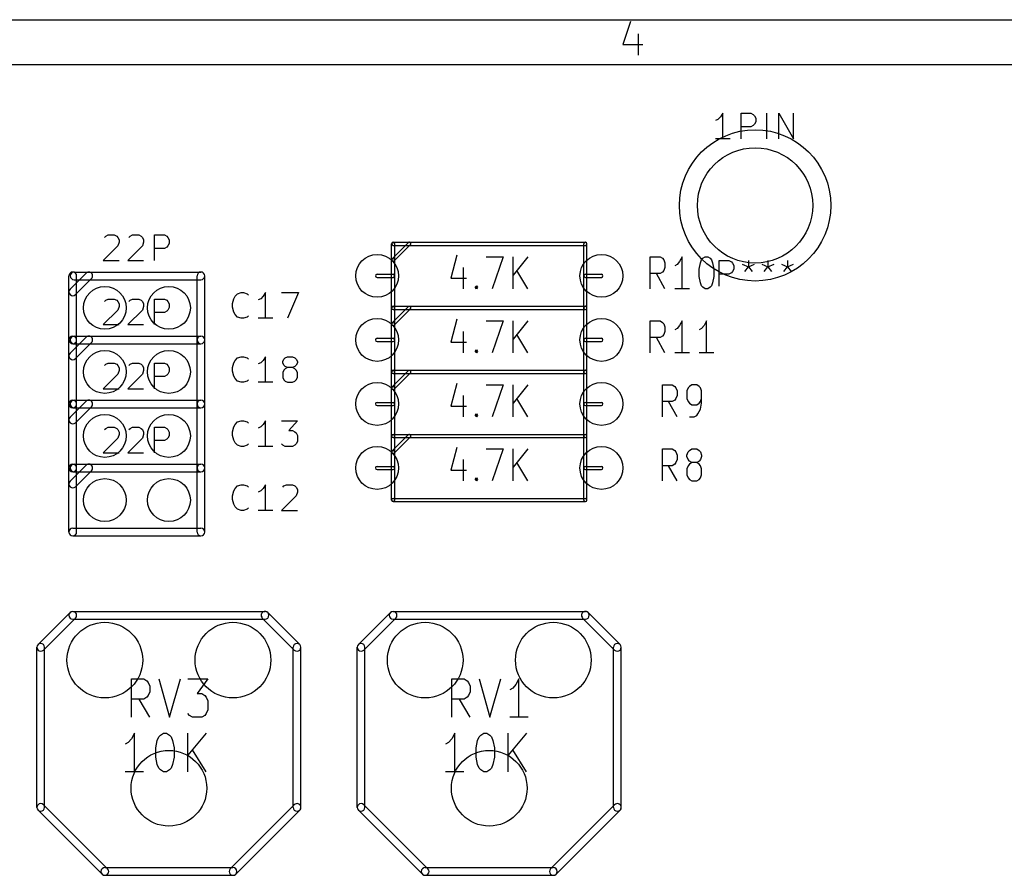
# Model space of a CAD drawing. Extents: x 10 to 287, y -200 to -10.
# Tile 18 of 19: x 180 to 219, y -44 to -10. Entities that reach past the tile are written whole.
import ezdxf

# ---------------------------------------------------------------- set-up
doc = ezdxf.new("R2010")
doc.units = 0
doc.header["$MEASUREMENT"] = 0
doc.layers.add('BLACK', color=250, linetype='CONTINUOUS')

msp = doc.modelspace()

# ---------------------------------------------------------------- linework, layer by layer
at = {"layer": 'BLACK'}
for p, q in [((10.16, -10.16), (286.842, -10.16)), ((203.724, -10.2326), (203.421, -11.1397)), ((204.026, -10.7164), (204.026, -11.563)), ((203.421, -11.1397), (204.208, -11.1397)), ((11.938, -11.938), (285.064, -11.938)), ((207.282, -14.0184), (207.185, -14.1151)), ((207.379, -13.8732), (207.282, -14.0184)), ((207.379, -14.8892), (207.379, -13.8732)), ((208.105, -14.8892), (208.105, -13.8732)), ((208.105, -13.8732), (208.492, -13.8732)), ((208.492, -13.8732), (208.588, -13.9216)), ((208.588, -13.9216), (208.637, -13.97)), ((208.637, -13.97), (208.685, -14.0668)), ((209.121, -14.8892), (209.121, -13.8732)), ((209.604, -14.8892), (209.604, -13.8732)), ((209.604, -13.8732), (210.185, -14.8892)), ((210.185, -14.8892), (210.185, -13.8732)), ((207.185, -14.1151), (207.089, -14.1635)), ((208.492, -14.4054), (208.105, -14.4054)), ((208.588, -14.357), (208.492, -14.4054)), ((208.637, -14.3087), (208.588, -14.357)), ((208.685, -14.2119), (208.637, -14.3087)), ((208.685, -14.0668), (208.685, -14.2119)), ((207.669, -14.8892), (207.089, -14.8892)), ((182.916, -18.7476), (183.013, -18.6992)), ((183.013, -18.6992), (183.255, -18.6992)), ((183.255, -18.6992), (183.352, -18.7476)), ((183.884, -18.7476), (183.981, -18.6992)), ((183.981, -18.6992), (184.223, -18.6992)), ((184.223, -18.6992), (184.319, -18.7476)), ((184.852, -19.7152), (184.852, -18.6992)), ((184.852, -18.6992), (185.239, -18.6992)), ((185.239, -18.6992), (185.335, -18.7476)), ((182.868, -18.796), (182.916, -18.7476)), ((183.352, -18.7476), (183.4, -18.796)), ((183.4, -18.796), (183.448, -18.8928)), ((183.448, -18.9895), (183.4, -19.1347)), ((183.448, -18.8928), (183.448, -18.9895)), ((183.836, -18.796), (183.884, -18.7476)), ((184.319, -18.7476), (184.368, -18.796)), ((184.368, -18.796), (184.416, -18.8928)), ((184.416, -18.9895), (184.368, -19.1347)), ((184.416, -18.8928), (184.416, -18.9895)), ((185.335, -18.7476), (185.384, -18.796)), ((185.384, -18.796), (185.432, -18.8928)), ((185.432, -19.0379), (185.384, -19.1347)), ((185.432, -18.8928), (185.432, -19.0379)), ((194.247, -19.685), (194.247, -19.05)), ((194.265, -19.6401), (194.9, -19.0051)), ((194.31, -18.9865), (201.93, -18.9865)), ((194.31, -19.1135), (201.93, -19.1135)), ((194.355, -19.7299), (194.99, -19.0949)), ((194.374, -19.685), (194.374, -19.05)), ((201.867, -21.59), (201.867, -19.05)), ((201.994, -21.59), (201.994, -19.05)), ((183.4, -19.1347), (182.82, -19.7152)), ((184.368, -19.1347), (183.787, -19.7152)), ((185.239, -19.2314), (184.852, -19.2314)), ((185.335, -19.183), (185.239, -19.2314)), ((185.384, -19.1347), (185.335, -19.183)), ((196.838, -19.5036), (196.596, -20.4107)), ((182.82, -19.7152), (183.448, -19.7152)), ((183.787, -19.7152), (184.416, -19.7152)), ((194.247, -21.59), (194.247, -19.685)), ((194.374, -21.59), (194.374, -19.685)), ((197.999, -19.564), (198.676, -19.564)), ((198.676, -19.564), (198.241, -20.834)), ((199.063, -20.834), (199.063, -19.564)), ((199.644, -19.564), (199.063, -20.2898)), ((204.506, -20.834), (204.506, -19.564)), ((204.506, -19.564), (204.893, -19.564)), ((204.893, -19.564), (204.99, -19.6245)), ((204.99, -19.6245), (205.038, -19.685)), ((205.038, -19.685), (205.087, -19.806)), ((205.087, -19.806), (205.087, -19.9874)), ((205.571, -19.8664), (205.474, -19.9269)), ((205.667, -19.7455), (205.571, -19.8664)), ((205.764, -19.564), (205.667, -19.7455)), ((205.764, -20.834), (205.764, -19.564)), ((206.442, -20.0479), (206.49, -19.806)), ((206.49, -19.806), (206.538, -19.685)), ((206.538, -19.685), (206.587, -19.6245)), ((206.587, -19.6245), (206.683, -19.564)), ((206.683, -19.564), (206.78, -19.564)), ((206.78, -19.564), (206.877, -19.6245)), ((206.877, -19.6245), (206.925, -19.685)), ((206.925, -19.685), (206.974, -19.806)), ((206.974, -19.806), (207.022, -20.0479)), ((207.234, -20.7312), (207.234, -19.7152)), ((207.234, -19.7152), (207.621, -19.7152)), ((207.621, -19.7152), (207.718, -19.7636)), ((207.718, -19.7636), (207.766, -19.812)), ((207.766, -19.812), (207.814, -19.9088)), ((208.153, -19.8604), (208.395, -19.9571)), ((208.395, -19.7152), (208.395, -19.9571)), ((208.395, -19.9571), (208.637, -19.8604)), ((208.927, -19.8604), (209.169, -19.9571)), ((209.169, -19.7152), (209.169, -19.9571)), ((209.169, -19.9571), (209.411, -19.8604)), ((209.701, -19.8604), (209.943, -19.9571)), ((209.943, -19.7152), (209.943, -19.9571)), ((209.943, -19.9571), (210.185, -19.8604)), ((181.502, -20.8472), (182.137, -20.2122)), ((181.661, -20.1676), (186.69, -20.1676)), ((193.675, -20.2565), (194.31, -20.2565)), ((197.08, -19.9874), (197.08, -20.834)), ((199.644, -20.834), (199.209, -20.1083)), ((201.93, -20.2565), (202.565, -20.2565)), ((204.893, -20.2293), (204.506, -20.2293)), ((205.087, -20.834), (204.748, -20.2293)), ((204.99, -20.1688), (204.893, -20.2293)), ((205.038, -20.1083), (204.99, -20.1688)), ((205.087, -19.9874), (205.038, -20.1083)), ((206.442, -20.3502), (206.442, -20.0479)), ((207.022, -20.0479), (207.022, -20.3502)), ((207.621, -20.2474), (207.234, -20.2474)), ((207.718, -20.199), (207.621, -20.2474)), ((207.766, -20.1507), (207.718, -20.199)), ((207.814, -20.0539), (207.766, -20.1507)), ((207.814, -19.9088), (207.814, -20.0539)), ((208.25, -20.1507), (208.395, -19.9571)), ((208.395, -19.9571), (208.54, -20.1507)), ((209.024, -20.1507), (209.169, -19.9571)), ((209.169, -19.9571), (209.314, -20.1507)), ((209.798, -20.1507), (209.943, -19.9571)), ((209.943, -19.9571), (210.088, -20.1507)), ((181.458, -22.86), (181.458, -20.32)), ((181.661, -20.4724), (186.69, -20.4724)), ((181.718, -21.0628), (182.353, -20.4278)), ((181.762, -22.86), (181.762, -20.32)), ((186.538, -22.86), (186.538, -20.32)), ((186.842, -22.86), (186.842, -20.32)), ((193.675, -20.3835), (194.31, -20.3835)), ((196.596, -20.4107), (197.225, -20.4107)), ((201.93, -20.3835), (202.565, -20.3835)), ((206.49, -20.5921), (206.442, -20.3502)), ((206.538, -20.7131), (206.49, -20.5921)), ((206.974, -20.5921), (206.925, -20.7131)), ((207.022, -20.3502), (206.974, -20.5921)), ((188.045, -21.1304), (188.141, -21.0336)), ((188.141, -21.0336), (188.287, -20.9852)), ((188.287, -20.9852), (188.383, -20.9852)), ((188.383, -20.9852), (188.528, -21.0336)), ((188.528, -21.0336), (188.577, -21.082)), ((189.254, -20.9852), (189.157, -21.1304)), ((189.254, -22.0012), (189.254, -20.9852)), ((189.883, -20.9852), (190.56, -20.9852)), ((190.56, -20.9852), (190.125, -22.0012)), ((197.564, -20.7736), (197.612, -20.7131)), ((197.612, -20.834), (197.564, -20.7736)), ((197.612, -20.7131), (197.66, -20.7736)), ((197.612, -20.7131), (197.612, -20.834)), ((197.66, -20.7736), (197.612, -20.834)), ((206.054, -20.834), (205.474, -20.834)), ((206.587, -20.7736), (206.538, -20.7131)), ((206.683, -20.834), (206.587, -20.7736)), ((206.78, -20.834), (206.683, -20.834)), ((206.877, -20.7736), (206.78, -20.834)), ((206.925, -20.7131), (206.877, -20.7736)), ((182.868, -21.336), (182.916, -21.2876)), ((182.916, -21.2876), (183.013, -21.2392)), ((183.013, -21.2392), (183.255, -21.2392)), ((183.255, -21.2392), (183.352, -21.2876)), ((183.352, -21.2876), (183.4, -21.336)), ((183.4, -21.336), (183.448, -21.4328)), ((183.448, -21.4328), (183.448, -21.5295)), ((183.836, -21.336), (183.884, -21.2876)), ((183.884, -21.2876), (183.981, -21.2392)), ((183.981, -21.2392), (184.223, -21.2392)), ((184.223, -21.2392), (184.319, -21.2876)), ((184.319, -21.2876), (184.368, -21.336)), ((184.368, -21.336), (184.416, -21.4328)), ((184.416, -21.4328), (184.416, -21.5295)), ((184.852, -22.2552), (184.852, -21.2392)), ((184.852, -21.2392), (185.239, -21.2392)), ((185.239, -21.2392), (185.335, -21.2876)), ((185.335, -21.2876), (185.384, -21.336)), ((185.384, -21.336), (185.432, -21.4328)), ((185.432, -21.4328), (185.432, -21.5779)), ((187.948, -21.4207), (187.996, -21.2271)), ((187.948, -21.5658), (187.948, -21.4207)), ((187.996, -21.2271), (188.045, -21.1304)), ((189.061, -21.2271), (188.964, -21.2755)), ((189.157, -21.1304), (189.061, -21.2271)), ((183.4, -21.6747), (182.82, -22.2552)), ((183.448, -21.5295), (183.4, -21.6747)), ((184.368, -21.6747), (183.787, -22.2552)), ((184.416, -21.5295), (184.368, -21.6747)), ((185.239, -21.7714), (184.852, -21.7714)), ((185.335, -21.723), (185.239, -21.7714)), ((185.384, -21.6747), (185.335, -21.723)), ((185.432, -21.5779), (185.384, -21.6747)), ((187.996, -21.7593), (187.948, -21.5658)), ((188.045, -21.8561), (187.996, -21.7593)), ((188.141, -21.9529), (188.045, -21.8561)), ((194.247, -22.225), (194.247, -21.59)), ((194.265, -22.1801), (194.9, -21.5451)), ((194.31, -21.5265), (201.93, -21.5265)), ((194.31, -21.5265), (201.93, -21.5265)), ((194.31, -21.6535), (201.93, -21.6535)), ((194.31, -21.6535), (201.93, -21.6535)), ((194.355, -22.2699), (194.99, -21.6349)), ((194.374, -22.225), (194.374, -21.59)), ((201.867, -24.13), (201.867, -21.59)), ((201.994, -24.13), (201.994, -21.59)), ((188.287, -22.0012), (188.141, -21.9529)), ((188.383, -22.0012), (188.287, -22.0012)), ((188.528, -21.9529), (188.383, -22.0012)), ((188.577, -21.9045), (188.528, -21.9529)), ((189.544, -22.0012), (188.964, -22.0012)), ((194.247, -24.13), (194.247, -22.225)), ((194.374, -24.13), (194.374, -22.225)), ((196.838, -22.0436), (196.596, -22.9507)), ((197.999, -22.104), (198.676, -22.104)), ((198.676, -22.104), (198.241, -23.374)), ((199.063, -23.374), (199.063, -22.104)), ((199.644, -22.104), (199.063, -22.8298)), ((204.506, -23.374), (204.506, -22.104)), ((204.506, -22.104), (204.893, -22.104)), ((204.893, -22.104), (204.99, -22.1645)), ((204.99, -22.1645), (205.038, -22.225)), ((205.038, -22.225), (205.087, -22.346)), ((205.764, -22.104), (205.667, -22.2855)), ((205.764, -23.374), (205.764, -22.104)), ((206.732, -22.104), (206.635, -22.2855)), ((206.732, -23.374), (206.732, -22.104)), ((182.82, -22.2552), (183.448, -22.2552)), ((183.787, -22.2552), (184.416, -22.2552)), ((197.08, -22.5274), (197.08, -23.374)), ((205.087, -22.5274), (205.038, -22.6483)), ((205.087, -22.346), (205.087, -22.5274)), ((205.571, -22.4064), (205.474, -22.4669)), ((205.667, -22.2855), (205.571, -22.4064)), ((206.538, -22.4064), (206.442, -22.4669)), ((206.635, -22.2855), (206.538, -22.4064)), ((181.458, -25.4), (181.458, -22.86)), ((181.502, -23.3872), (182.137, -22.7522)), ((181.61, -22.7076), (186.69, -22.7076)), ((181.61, -23.0124), (186.69, -23.0124)), ((181.661, -22.7076), (186.69, -22.7076)), ((181.661, -23.0124), (186.69, -23.0124)), ((181.718, -23.6028), (182.353, -22.9678)), ((181.762, -25.4), (181.762, -22.86)), ((186.538, -25.4), (186.538, -22.86)), ((186.842, -25.4), (186.842, -22.86)), ((193.675, -22.7965), (194.31, -22.7965)), ((193.675, -22.9235), (194.31, -22.9235)), ((196.596, -22.9507), (197.225, -22.9507)), ((199.644, -23.374), (199.209, -22.6483)), ((201.93, -22.7965), (202.565, -22.7965)), ((201.93, -22.9235), (202.565, -22.9235)), ((204.893, -22.7693), (204.506, -22.7693)), ((205.087, -23.374), (204.748, -22.7693)), ((204.99, -22.7088), (204.893, -22.7693)), ((205.038, -22.6483), (204.99, -22.7088)), ((197.564, -23.3136), (197.612, -23.2531)), ((197.612, -23.374), (197.564, -23.3136)), ((197.612, -23.2531), (197.66, -23.3136)), ((197.612, -23.2531), (197.612, -23.374)), ((197.66, -23.3136), (197.612, -23.374)), ((206.054, -23.374), (205.474, -23.374)), ((207.022, -23.374), (206.442, -23.374)), ((182.916, -23.8276), (183.013, -23.7792)), ((183.013, -23.7792), (183.255, -23.7792)), ((183.255, -23.7792), (183.352, -23.8276)), ((183.884, -23.8276), (183.981, -23.7792)), ((183.981, -23.7792), (184.223, -23.7792)), ((184.223, -23.7792), (184.319, -23.8276)), ((184.852, -24.7952), (184.852, -23.7792)), ((184.852, -23.7792), (185.239, -23.7792)), ((185.239, -23.7792), (185.335, -23.8276)), ((187.948, -23.9607), (187.996, -23.7671)), ((187.996, -23.7671), (188.045, -23.6704)), ((188.045, -23.6704), (188.141, -23.5736)), ((188.141, -23.5736), (188.287, -23.5252)), ((188.287, -23.5252), (188.383, -23.5252)), ((188.383, -23.5252), (188.528, -23.5736)), ((188.528, -23.5736), (188.577, -23.622)), ((189.061, -23.7671), (188.964, -23.8155)), ((189.157, -23.6704), (189.061, -23.7671)), ((189.254, -23.5252), (189.157, -23.6704)), ((189.254, -24.5412), (189.254, -23.5252)), ((189.932, -23.7188), (189.98, -23.622)), ((189.932, -23.7671), (189.932, -23.7188)), ((189.98, -23.8639), (189.932, -23.7671)), ((189.98, -23.622), (190.028, -23.5736)), ((190.028, -23.5736), (190.125, -23.5252)), ((190.125, -23.5252), (190.319, -23.5252)), ((190.319, -23.5252), (190.415, -23.5736)), ((190.415, -23.5736), (190.464, -23.622)), ((190.464, -23.622), (190.512, -23.7188)), ((190.512, -23.7671), (190.464, -23.8639)), ((190.512, -23.7188), (190.512, -23.7671)), ((182.868, -23.876), (182.916, -23.8276)), ((183.352, -23.8276), (183.4, -23.876)), ((183.4, -23.876), (183.448, -23.9728)), ((183.448, -24.0695), (183.4, -24.2147)), ((183.448, -23.9728), (183.448, -24.0695)), ((183.836, -23.876), (183.884, -23.8276)), ((184.319, -23.8276), (184.368, -23.876)), ((184.368, -23.876), (184.416, -23.9728)), ((184.416, -24.0695), (184.368, -24.2147)), ((184.416, -23.9728), (184.416, -24.0695)), ((185.335, -23.8276), (185.384, -23.876)), ((185.384, -23.876), (185.432, -23.9728)), ((185.432, -24.1179), (185.384, -24.2147)), ((185.432, -23.9728), (185.432, -24.1179)), ((187.948, -24.1058), (187.948, -23.9607)), ((187.996, -24.2993), (187.948, -24.1058)), ((189.98, -24.0574), (189.932, -24.1542)), ((189.932, -24.1542), (189.932, -24.3477)), ((190.028, -23.9123), (189.98, -23.8639)), ((190.028, -24.009), (189.98, -24.0574)), ((190.125, -23.9607), (190.028, -23.9123)), ((190.125, -23.9607), (190.028, -24.009)), ((190.319, -23.9607), (190.125, -23.9607)), ((190.415, -23.9123), (190.319, -23.9607)), ((190.415, -24.009), (190.319, -23.9607)), ((190.464, -23.8639), (190.415, -23.9123)), ((190.464, -24.0574), (190.415, -24.009)), ((190.512, -24.1542), (190.464, -24.0574)), ((190.512, -24.3477), (190.512, -24.1542)), ((194.247, -24.765), (194.247, -24.13)), ((194.265, -24.7201), (194.9, -24.0851)), ((194.31, -24.0665), (201.93, -24.0665)), ((194.31, -24.0665), (201.93, -24.0665)), ((194.31, -24.1935), (201.93, -24.1935)), ((194.31, -24.1935), (201.93, -24.1935)), ((194.355, -24.8099), (194.99, -24.1749)), ((194.374, -24.765), (194.374, -24.13)), ((201.867, -26.67), (201.867, -24.13)), ((201.994, -26.67), (201.994, -24.13)), ((183.4, -24.2147), (182.82, -24.7952)), ((184.368, -24.2147), (183.787, -24.7952)), ((185.239, -24.3114), (184.852, -24.3114)), ((185.335, -24.263), (185.239, -24.3114)), ((185.384, -24.2147), (185.335, -24.263)), ((188.045, -24.3961), (187.996, -24.2993)), ((188.141, -24.4929), (188.045, -24.3961)), ((188.287, -24.5412), (188.141, -24.4929)), ((188.383, -24.5412), (188.287, -24.5412)), ((188.528, -24.4929), (188.383, -24.5412)), ((188.577, -24.4445), (188.528, -24.4929)), ((189.544, -24.5412), (188.964, -24.5412)), ((189.932, -24.3477), (189.98, -24.4445)), ((189.98, -24.4445), (190.028, -24.4929)), ((190.028, -24.4929), (190.125, -24.5412)), ((190.125, -24.5412), (190.319, -24.5412)), ((190.319, -24.5412), (190.415, -24.4929)), ((190.415, -24.4929), (190.464, -24.4445)), ((190.464, -24.4445), (190.512, -24.3477)), ((196.838, -24.5836), (196.596, -25.4907)), ((182.82, -24.7952), (183.448, -24.7952)), ((183.787, -24.7952), (184.416, -24.7952)), ((194.247, -26.67), (194.247, -24.765)), ((194.374, -26.67), (194.374, -24.765)), ((197.999, -24.644), (198.676, -24.644)), ((198.676, -24.644), (198.241, -25.914)), ((199.063, -25.914), (199.063, -24.644)), ((199.644, -24.644), (199.063, -25.3698)), ((204.99, -25.914), (204.99, -24.644)), ((204.99, -24.644), (205.377, -24.644)), ((205.377, -24.644), (205.474, -24.7045)), ((205.474, -24.7045), (205.522, -24.765)), ((205.522, -24.765), (205.571, -24.886)), ((205.571, -24.886), (205.571, -25.0674)), ((206.006, -24.765), (205.958, -24.886)), ((205.958, -24.886), (205.958, -25.1883)), ((206.054, -24.7045), (206.006, -24.765)), ((206.151, -24.644), (206.054, -24.7045)), ((206.345, -24.644), (206.151, -24.644)), ((206.442, -24.7045), (206.345, -24.644)), ((206.49, -24.765), (206.442, -24.7045)), ((206.538, -24.886), (206.49, -24.765)), ((206.538, -25.3698), (206.538, -24.886)), ((181.502, -25.9272), (182.137, -25.2922)), ((181.61, -25.2476), (186.69, -25.2476)), ((181.661, -25.2476), (186.69, -25.2476)), ((193.675, -25.3365), (194.31, -25.3365)), ((197.08, -25.0674), (197.08, -25.914)), ((199.644, -25.914), (199.209, -25.1883)), ((201.93, -25.3365), (202.565, -25.3365)), ((205.377, -25.3093), (204.99, -25.3093)), ((205.571, -25.914), (205.232, -25.3093)), ((205.474, -25.2488), (205.377, -25.3093)), ((205.522, -25.1883), (205.474, -25.2488)), ((205.571, -25.0674), (205.522, -25.1883)), ((205.958, -25.1883), (206.006, -25.3093)), ((206.006, -25.3093), (206.054, -25.3698)), ((206.054, -25.3698), (206.151, -25.4302)), ((206.345, -25.4302), (206.442, -25.3698)), ((206.442, -25.3698), (206.49, -25.3093)), ((206.49, -25.3093), (206.538, -25.1883)), ((206.49, -25.6117), (206.538, -25.3698)), ((181.458, -27.94), (181.458, -25.4)), ((181.61, -25.5524), (186.69, -25.5524)), ((181.661, -25.5524), (186.69, -25.5524)), ((181.718, -26.1428), (182.353, -25.5078)), ((181.762, -27.94), (181.762, -25.4)), ((186.538, -27.94), (186.538, -25.4)), ((186.842, -27.94), (186.842, -25.4)), ((193.675, -25.4635), (194.31, -25.4635)), ((196.596, -25.4907), (197.225, -25.4907)), ((201.93, -25.4635), (202.565, -25.4635)), ((206.151, -25.4302), (206.345, -25.4302)), ((206.393, -25.7931), (206.49, -25.6117)), ((188.045, -26.2104), (188.141, -26.1136)), ((188.141, -26.1136), (188.287, -26.0652)), ((188.287, -26.0652), (188.383, -26.0652)), ((188.383, -26.0652), (188.528, -26.1136)), ((188.528, -26.1136), (188.577, -26.162)), ((189.254, -26.0652), (189.157, -26.2104)), ((189.254, -27.0812), (189.254, -26.0652)), ((189.883, -26.0652), (190.512, -26.0652)), ((190.512, -26.0652), (190.173, -26.4523)), ((197.564, -25.8536), (197.612, -25.7931)), ((197.612, -25.914), (197.564, -25.8536)), ((197.612, -25.7931), (197.66, -25.8536)), ((197.612, -25.7931), (197.612, -25.914)), ((197.66, -25.8536), (197.612, -25.914)), ((206.054, -25.914), (206.248, -25.914)), ((206.248, -25.914), (206.345, -25.8536)), ((206.345, -25.8536), (206.393, -25.7931)), ((182.868, -26.416), (182.916, -26.3676)), ((182.916, -26.3676), (183.013, -26.3192)), ((183.013, -26.3192), (183.255, -26.3192)), ((183.255, -26.3192), (183.352, -26.3676)), ((183.352, -26.3676), (183.4, -26.416)), ((183.4, -26.416), (183.448, -26.5128)), ((183.448, -26.5128), (183.448, -26.6095)), ((183.836, -26.416), (183.884, -26.3676)), ((183.884, -26.3676), (183.981, -26.3192)), ((183.981, -26.3192), (184.223, -26.3192)), ((184.223, -26.3192), (184.319, -26.3676)), ((184.319, -26.3676), (184.368, -26.416)), ((184.368, -26.416), (184.416, -26.5128)), ((184.416, -26.5128), (184.416, -26.6095)), ((184.852, -27.3352), (184.852, -26.3192)), ((184.852, -26.3192), (185.239, -26.3192)), ((185.239, -26.3192), (185.335, -26.3676)), ((185.335, -26.3676), (185.384, -26.416)), ((185.384, -26.416), (185.432, -26.5128)), ((185.432, -26.5128), (185.432, -26.6579)), ((187.948, -26.5007), (187.996, -26.3071)), ((187.948, -26.6458), (187.948, -26.5007)), ((187.996, -26.3071), (188.045, -26.2104)), ((189.061, -26.3071), (188.964, -26.3555)), ((189.157, -26.2104), (189.061, -26.3071)), ((190.173, -26.4523), (190.319, -26.4523)), ((190.319, -26.4523), (190.415, -26.5007)), ((190.415, -26.5007), (190.464, -26.549)), ((183.4, -26.7547), (182.82, -27.3352)), ((183.448, -26.6095), (183.4, -26.7547)), ((184.368, -26.7547), (183.787, -27.3352)), ((184.416, -26.6095), (184.368, -26.7547)), ((185.239, -26.8514), (184.852, -26.8514)), ((185.335, -26.803), (185.239, -26.8514)), ((185.384, -26.7547), (185.335, -26.803)), ((185.432, -26.6579), (185.384, -26.7547)), ((187.996, -26.8393), (187.948, -26.6458)), ((188.045, -26.9361), (187.996, -26.8393)), ((190.464, -26.549), (190.512, -26.6458)), ((190.512, -26.8877), (190.464, -26.9845)), ((190.512, -26.6458), (190.512, -26.8877)), ((194.247, -27.305), (194.247, -26.67)), ((194.265, -27.2601), (194.9, -26.6251)), ((194.31, -26.6065), (201.93, -26.6065)), ((194.31, -26.6065), (201.93, -26.6065)), ((194.31, -26.7335), (201.93, -26.7335)), ((194.31, -26.7335), (201.93, -26.7335)), ((194.355, -27.3499), (194.99, -26.7149)), ((194.374, -27.305), (194.374, -26.67)), ((201.867, -29.21), (201.867, -26.67)), ((201.994, -29.21), (201.994, -26.67)), ((188.141, -27.0329), (188.045, -26.9361)), ((188.287, -27.0812), (188.141, -27.0329)), ((188.383, -27.0812), (188.287, -27.0812)), ((188.528, -27.0329), (188.383, -27.0812)), ((188.577, -26.9845), (188.528, -27.0329)), ((189.544, -27.0812), (188.964, -27.0812)), ((189.932, -27.0329), (189.883, -26.9845)), ((190.028, -27.0812), (189.932, -27.0329)), ((190.319, -27.0812), (190.028, -27.0812)), ((190.415, -27.0329), (190.319, -27.0812)), ((190.464, -26.9845), (190.415, -27.0329)), ((194.247, -29.21), (194.247, -27.305)), ((194.374, -29.21), (194.374, -27.305)), ((196.838, -27.1236), (196.596, -28.0307)), ((197.999, -27.184), (198.676, -27.184)), ((198.676, -27.184), (198.241, -28.454)), ((199.063, -28.454), (199.063, -27.184)), ((199.644, -27.184), (199.063, -27.9098)), ((204.99, -28.454), (204.99, -27.184)), ((204.99, -27.184), (205.377, -27.184)), ((205.377, -27.184), (205.474, -27.2445)), ((205.474, -27.2445), (205.522, -27.305)), ((205.522, -27.305), (205.571, -27.426)), ((205.958, -27.426), (206.006, -27.305)), ((206.006, -27.305), (206.054, -27.2445)), ((206.054, -27.2445), (206.151, -27.184)), ((206.151, -27.184), (206.345, -27.184)), ((206.345, -27.184), (206.442, -27.2445)), ((206.442, -27.2445), (206.49, -27.305)), ((206.49, -27.305), (206.538, -27.426)), ((182.82, -27.3352), (183.448, -27.3352)), ((183.787, -27.3352), (184.416, -27.3352)), ((197.08, -27.6074), (197.08, -28.454)), ((205.571, -27.6074), (205.522, -27.7283)), ((205.571, -27.426), (205.571, -27.6074)), ((205.958, -27.4864), (205.958, -27.426)), ((206.006, -27.6074), (205.958, -27.4864)), ((206.054, -27.6679), (206.006, -27.6074)), ((206.151, -27.7283), (206.054, -27.6679)), ((206.442, -27.6679), (206.345, -27.7283)), ((206.49, -27.6074), (206.442, -27.6679)), ((206.538, -27.4864), (206.49, -27.6074)), ((206.538, -27.426), (206.538, -27.4864)), ((181.458, -30.48), (181.458, -27.94)), ((181.502, -28.4672), (182.137, -27.8322)), ((181.61, -27.7876), (186.69, -27.7876)), ((181.61, -28.0924), (186.69, -28.0924)), ((181.661, -27.7876), (186.69, -27.7876)), ((181.661, -28.0924), (186.69, -28.0924)), ((181.718, -28.6828), (182.353, -28.0478)), ((181.762, -30.48), (181.762, -27.94)), ((186.538, -30.48), (186.538, -27.94)), ((186.842, -30.48), (186.842, -27.94)), ((193.675, -27.8765), (194.31, -27.8765)), ((193.675, -28.0035), (194.31, -28.0035)), ((196.596, -28.0307), (197.225, -28.0307)), ((199.644, -28.454), (199.209, -27.7283)), ((201.93, -27.8765), (202.565, -27.8765)), ((201.93, -28.0035), (202.565, -28.0035)), ((205.377, -27.8493), (204.99, -27.8493)), ((205.571, -28.454), (205.232, -27.8493)), ((205.474, -27.7888), (205.377, -27.8493)), ((205.522, -27.7283), (205.474, -27.7888)), ((206.006, -27.8493), (205.958, -27.9702)), ((205.958, -27.9702), (205.958, -28.2121)), ((206.054, -27.7888), (206.006, -27.8493)), ((206.151, -27.7283), (206.054, -27.7888)), ((206.345, -27.7283), (206.151, -27.7283)), ((206.442, -27.7888), (206.345, -27.7283)), ((206.49, -27.8493), (206.442, -27.7888)), ((206.538, -27.9702), (206.49, -27.8493)), ((206.538, -28.2121), (206.538, -27.9702)), ((197.564, -28.3936), (197.612, -28.3331)), ((197.612, -28.454), (197.564, -28.3936)), ((197.612, -28.3331), (197.66, -28.3936)), ((197.612, -28.3331), (197.612, -28.454)), ((197.66, -28.3936), (197.612, -28.454)), ((205.958, -28.2121), (206.006, -28.3331)), ((206.006, -28.3331), (206.054, -28.3936)), ((206.054, -28.3936), (206.151, -28.454)), ((206.151, -28.454), (206.345, -28.454)), ((206.345, -28.454), (206.442, -28.3936)), ((206.442, -28.3936), (206.49, -28.3331)), ((206.49, -28.3331), (206.538, -28.2121)), ((187.948, -29.0407), (187.996, -28.8471)), ((187.996, -28.8471), (188.045, -28.7504)), ((188.045, -28.7504), (188.141, -28.6536)), ((188.141, -28.6536), (188.287, -28.6052)), ((188.287, -28.6052), (188.383, -28.6052)), ((188.383, -28.6052), (188.528, -28.6536)), ((188.528, -28.6536), (188.577, -28.702)), ((189.061, -28.8471), (188.964, -28.8955)), ((189.157, -28.7504), (189.061, -28.8471)), ((189.254, -28.6052), (189.157, -28.7504)), ((189.254, -29.6212), (189.254, -28.6052)), ((189.932, -28.702), (189.98, -28.6536)), ((189.98, -28.6536), (190.077, -28.6052)), ((190.077, -28.6052), (190.319, -28.6052)), ((190.319, -28.6052), (190.415, -28.6536)), ((190.415, -28.6536), (190.464, -28.702)), ((190.464, -28.702), (190.512, -28.7988)), ((190.512, -28.7988), (190.512, -28.8955)), ((187.948, -29.1858), (187.948, -29.0407)), ((187.996, -29.3793), (187.948, -29.1858)), ((190.464, -29.0407), (189.883, -29.6212)), ((190.512, -28.8955), (190.464, -29.0407)), ((194.31, -29.1465), (201.93, -29.1465)), ((194.31, -29.2735), (201.93, -29.2735)), ((188.045, -29.4761), (187.996, -29.3793)), ((188.141, -29.5729), (188.045, -29.4761)), ((188.287, -29.6212), (188.141, -29.5729)), ((188.383, -29.6212), (188.287, -29.6212)), ((188.528, -29.5729), (188.383, -29.6212)), ((188.577, -29.5245), (188.528, -29.5729)), ((189.544, -29.6212), (188.964, -29.6212)), ((189.883, -29.6212), (190.512, -29.6212)), ((181.61, -30.3276), (186.69, -30.3276)), ((181.61, -30.6324), (186.69, -30.6324)), ((181.502, -33.6742), (180.232, -34.9442)), ((181.718, -33.8898), (180.448, -35.1598)), ((181.61, -33.6296), (189.23, -33.6296)), ((181.61, -33.9344), (189.23, -33.9344)), ((190.392, -35.1598), (189.122, -33.8898)), ((190.608, -34.9442), (189.338, -33.6742)), ((194.202, -33.6742), (192.932, -34.9442)), ((194.418, -33.8898), (193.148, -35.1598)), ((194.31, -33.6296), (201.93, -33.6296)), ((194.31, -33.9344), (201.93, -33.9344)), ((203.092, -35.1598), (201.822, -33.8898)), ((203.308, -34.9442), (202.038, -33.6742)), ((180.188, -41.402), (180.188, -35.052)), ((180.492, -41.402), (180.492, -35.052)), ((190.348, -41.402), (190.348, -35.052)), ((190.652, -41.402), (190.652, -35.052)), ((192.888, -41.402), (192.888, -35.052)), ((193.192, -41.402), (193.192, -35.052)), ((203.048, -41.402), (203.048, -35.052)), ((203.352, -41.402), (203.352, -35.052)), ((183.938, -37.8279), (183.938, -36.3039)), ((183.938, -36.3039), (184.422, -36.3039)), ((184.422, -36.3039), (184.543, -36.3764)), ((184.543, -36.3764), (184.604, -36.449)), ((184.604, -36.449), (184.664, -36.5941)), ((184.664, -36.5941), (184.664, -36.8119)), ((185.027, -36.3039), (185.45, -37.8279)), ((185.45, -37.8279), (185.874, -36.3039)), ((186.176, -36.3039), (186.962, -36.3039)), ((186.962, -36.3039), (186.539, -36.8844)), ((196.638, -37.8279), (196.638, -36.3039)), ((196.638, -36.3039), (197.122, -36.3039)), ((197.122, -36.3039), (197.243, -36.3764)), ((197.243, -36.3764), (197.304, -36.449)), ((197.304, -36.449), (197.364, -36.5941)), ((197.364, -36.5941), (197.364, -36.8119)), ((197.727, -36.3039), (198.15, -37.8279)), ((198.15, -37.8279), (198.574, -36.3039)), ((199.057, -36.6667), (198.936, -36.7393)), ((199.178, -36.5216), (199.057, -36.6667)), ((199.299, -36.3039), (199.178, -36.5216)), ((199.299, -37.8279), (199.299, -36.3039)), ((184.543, -37.0296), (184.422, -37.1021)), ((184.604, -36.957), (184.543, -37.0296)), ((184.664, -36.8119), (184.604, -36.957)), ((186.539, -36.8844), (186.72, -36.8844)), ((186.72, -36.8844), (186.841, -36.957)), ((186.841, -36.957), (186.902, -37.0296)), ((186.902, -37.0296), (186.962, -37.1747)), ((197.243, -37.0296), (197.122, -37.1021)), ((197.304, -36.957), (197.243, -37.0296)), ((197.364, -36.8119), (197.304, -36.957)), ((184.422, -37.1021), (183.938, -37.1021)), ((184.664, -37.8279), (184.241, -37.1021)), ((186.962, -37.1747), (186.962, -37.5376)), ((197.122, -37.1021), (196.638, -37.1021)), ((197.364, -37.8279), (196.941, -37.1021)), ((186.236, -37.7553), (186.176, -37.6827)), ((186.357, -37.8279), (186.236, -37.7553)), ((186.72, -37.8279), (186.357, -37.8279)), ((186.841, -37.7553), (186.72, -37.8279)), ((186.902, -37.6827), (186.841, -37.7553)), ((186.962, -37.5376), (186.902, -37.6827)), ((199.662, -37.8279), (198.936, -37.8279)), ((184.053, -38.4629), (183.932, -38.6806)), ((184.053, -39.9869), (184.053, -38.4629)), ((184.96, -38.7531), (185.021, -38.608)), ((185.021, -38.608), (185.081, -38.5354)), ((185.081, -38.5354), (185.202, -38.4629)), ((185.202, -38.4629), (185.323, -38.4629)), ((185.323, -38.4629), (185.444, -38.5354)), ((185.444, -38.5354), (185.505, -38.608)), ((185.505, -38.608), (185.565, -38.7531)), ((186.17, -39.9869), (186.17, -38.4629)), ((186.896, -38.4629), (186.17, -39.3337)), ((196.753, -38.4629), (196.632, -38.6806)), ((196.753, -39.9869), (196.753, -38.4629)), ((197.66, -38.7531), (197.721, -38.608)), ((197.721, -38.608), (197.781, -38.5354)), ((197.781, -38.5354), (197.902, -38.4629)), ((197.902, -38.4629), (198.023, -38.4629)), ((198.023, -38.4629), (198.144, -38.5354)), ((198.144, -38.5354), (198.205, -38.608)), ((198.205, -38.608), (198.265, -38.7531)), ((198.87, -39.9869), (198.87, -38.4629)), ((199.596, -38.4629), (198.87, -39.3337)), ((183.811, -38.8257), (183.69, -38.8983)), ((183.932, -38.6806), (183.811, -38.8257)), ((184.9, -39.0434), (184.96, -38.7531)), ((185.565, -38.7531), (185.626, -39.0434)), ((196.511, -38.8257), (196.39, -38.8983)), ((196.632, -38.6806), (196.511, -38.8257)), ((197.6, -39.0434), (197.66, -38.7531)), ((198.265, -38.7531), (198.326, -39.0434)), ((184.9, -39.4063), (184.9, -39.0434)), ((184.96, -39.6966), (184.9, -39.4063)), ((185.626, -39.4063), (185.565, -39.6966)), ((185.626, -39.0434), (185.626, -39.4063)), ((186.896, -39.9869), (186.351, -39.116)), ((197.6, -39.4063), (197.6, -39.0434)), ((197.66, -39.6966), (197.6, -39.4063)), ((198.326, -39.4063), (198.265, -39.6966)), ((198.326, -39.0434), (198.326, -39.4063)), ((199.596, -39.9869), (199.051, -39.116)), ((185.021, -39.8417), (184.96, -39.6966)), ((185.565, -39.6966), (185.505, -39.8417)), ((197.721, -39.8417), (197.66, -39.6966)), ((198.265, -39.6966), (198.205, -39.8417)), ((184.416, -39.9869), (183.69, -39.9869)), ((185.081, -39.9143), (185.021, -39.8417)), ((185.202, -39.9869), (185.081, -39.9143)), ((185.323, -39.9869), (185.202, -39.9869)), ((185.444, -39.9143), (185.323, -39.9869)), ((185.505, -39.8417), (185.444, -39.9143)), ((197.116, -39.9869), (196.39, -39.9869)), ((197.781, -39.9143), (197.721, -39.8417)), ((197.902, -39.9869), (197.781, -39.9143)), ((198.023, -39.9869), (197.902, -39.9869)), ((198.144, -39.9143), (198.023, -39.9869)), ((198.205, -39.8417), (198.144, -39.9143)), ((180.448, -41.2942), (182.988, -43.8342)), ((187.852, -43.8342), (190.392, -41.2942)), ((193.148, -41.2942), (195.688, -43.8342)), ((200.552, -43.8342), (203.092, -41.2942)), ((180.232, -41.5098), (182.772, -44.0498)), ((188.068, -44.0498), (190.608, -41.5098)), ((192.932, -41.5098), (195.472, -44.0498)), ((200.768, -44.0498), (203.308, -41.5098)), ((182.88, -43.7896), (187.96, -43.7896)), ((182.88, -44.0944), (187.96, -44.0944)), ((195.58, -43.7896), (200.66, -43.7896)), ((195.58, -44.0944), (200.66, -44.0944))]:
    msp.add_line(p, q, dxfattribs=at)
for centre, radius in [((208.661, -17.526), 3), ((208.661, -17.526), 2.286), ((193.675, -20.32), 0.85), ((202.565, -20.32), 0.85), ((182.88, -21.59), 0.85), ((185.42, -21.59), 0.85), ((193.675, -22.86), 0.85), ((202.565, -22.86), 0.85), ((182.88, -24.13), 0.85), ((185.42, -24.13), 0.85), ((193.675, -25.4), 0.85), ((202.565, -25.4), 0.85), ((182.88, -26.67), 0.85), ((185.42, -26.67), 0.85), ((193.675, -27.94), 0.85), ((202.565, -27.94), 0.85), ((182.88, -29.21), 0.85), ((185.42, -29.21), 0.85), ((182.88, -35.56), 1.5), ((187.96, -35.56), 1.5), ((195.58, -35.56), 1.5), ((200.66, -35.56), 1.5), ((185.42, -40.64), 1.5), ((198.12, -40.64), 1.5)]:
    msp.add_circle(centre, radius, dxfattribs=at)
for centre, radius, start, end in [((194.31, -19.05), 0.0635, 90, 270), ((194.31, -19.05), 0.0635, 360, 540), ((194.945, -19.05), 0.0635, 315, 495), ((201.93, -19.05), 0.0635, 360, 540), ((201.93, -19.05), 0.0635, 270, 450), ((194.31, -19.685), 0.0635, 360, 540), ((194.31, -19.685), 0.0635, 135, 315), ((194.31, -19.685), 0.0635, 180, 360), ((181.61, -20.32), 0.1524, 360, 540), ((181.661, -20.32), 0.1524, 90, 270), ((182.245, -20.32), 0.1524, 315, 495), ((186.69, -20.32), 0.1524, 360, 540), ((186.69, -20.32), 0.1524, 270, 450), ((193.675, -20.32), 0.0635, 90, 270), ((194.31, -20.32), 0.0635, 270, 450), ((201.93, -20.32), 0.0635, 90, 270), ((202.565, -20.32), 0.0635, 270, 450), ((181.61, -20.955), 0.1524, 135, 315), ((194.31, -21.59), 0.0635, 90, 270), ((194.31, -21.59), 0.0635, 360, 540), ((194.31, -21.59), 0.0635, 90, 270), ((194.31, -21.59), 0.0635, 180, 360), ((194.945, -21.59), 0.0635, 315, 495), ((201.93, -21.59), 0.0635, 360, 540), ((201.93, -21.59), 0.0635, 180, 360), ((201.93, -21.59), 0.0635, 270, 450), ((201.93, -21.59), 0.0635, 270, 450), ((194.31, -22.225), 0.0635, 360, 540), ((194.31, -22.225), 0.0635, 135, 315), ((194.31, -22.225), 0.0635, 180, 360), ((181.61, -22.86), 0.1524, 90, 270), ((181.61, -22.86), 0.1524, 360, 540), ((181.61, -22.86), 0.1524, 180, 360), ((181.661, -22.86), 0.1524, 90, 270), ((182.245, -22.86), 0.1524, 315, 495), ((186.69, -22.86), 0.1524, 360, 540), ((186.69, -22.86), 0.1524, 180, 360), ((186.69, -22.86), 0.1524, 270, 450), ((186.69, -22.86), 0.1524, 270, 450), ((193.675, -22.86), 0.0635, 90, 270), ((194.31, -22.86), 0.0635, 270, 450), ((201.93, -22.86), 0.0635, 90, 270), ((202.565, -22.86), 0.0635, 270, 450), ((181.61, -23.495), 0.1524, 135, 315), ((194.31, -24.13), 0.0635, 90, 270), ((194.31, -24.13), 0.0635, 90, 270), ((194.31, -24.13), 0.0635, 360, 540), ((194.31, -24.13), 0.0635, 180, 360), ((194.945, -24.13), 0.0635, 315, 495), ((201.93, -24.13), 0.0635, 360, 540), ((201.93, -24.13), 0.0635, 180, 360), ((201.93, -24.13), 0.0635, 270, 450), ((201.93, -24.13), 0.0635, 270, 450), ((194.31, -24.765), 0.0635, 360, 540), ((194.31, -24.765), 0.0635, 135, 315), ((194.31, -24.765), 0.0635, 180, 360), ((181.61, -25.4), 0.1524, 90, 270), ((181.61, -25.4), 0.1524, 360, 540), ((181.661, -25.4), 0.1524, 90, 270), ((182.245, -25.4), 0.1524, 315, 495), ((186.69, -25.4), 0.1524, 360, 540), ((186.69, -25.4), 0.1524, 270, 450), ((186.69, -25.4), 0.1524, 270, 450), ((193.675, -25.4), 0.0635, 90, 270), ((194.31, -25.4), 0.0635, 270, 450), ((201.93, -25.4), 0.0635, 90, 270), ((202.565, -25.4), 0.0635, 270, 450), ((181.61, -25.4), 0.1524, 180, 360), ((186.69, -25.4), 0.1524, 180, 360), ((181.61, -26.035), 0.1524, 135, 315), ((194.31, -26.67), 0.0635, 90, 270), ((194.31, -26.67), 0.0635, 90, 270), ((194.31, -26.67), 0.0635, 360, 540), ((194.31, -26.67), 0.0635, 180, 360), ((194.945, -26.67), 0.0635, 315, 495), ((201.93, -26.67), 0.0635, 360, 540), ((201.93, -26.67), 0.0635, 180, 360), ((201.93, -26.67), 0.0635, 270, 450), ((201.93, -26.67), 0.0635, 270, 450), ((194.31, -27.305), 0.0635, 360, 540), ((194.31, -27.305), 0.0635, 135, 315), ((194.31, -27.305), 0.0635, 180, 360), ((181.61, -27.94), 0.1524, 360, 540), ((181.61, -27.94), 0.1524, 90, 270), ((181.61, -27.94), 0.1524, 180, 360), ((181.661, -27.94), 0.1524, 90, 270), ((182.245, -27.94), 0.1524, 315, 495), ((186.69, -27.94), 0.1524, 360, 540), ((186.69, -27.94), 0.1524, 180, 360), ((186.69, -27.94), 0.1524, 270, 450), ((186.69, -27.94), 0.1524, 270, 450), ((193.675, -27.94), 0.0635, 90, 270), ((194.31, -27.94), 0.0635, 270, 450), ((201.93, -27.94), 0.0635, 90, 270), ((202.565, -27.94), 0.0635, 270, 450), ((181.61, -28.575), 0.1524, 135, 315), ((194.31, -29.21), 0.0635, 90, 270), ((194.31, -29.21), 0.0635, 180, 360), ((201.93, -29.21), 0.0635, 180, 360), ((201.93, -29.21), 0.0635, 270, 450), ((181.61, -30.48), 0.1524, 90, 270), ((186.69, -30.48), 0.1524, 270, 450), ((181.61, -30.48), 0.1524, 180, 360), ((186.69, -30.48), 0.1524, 180, 360), ((181.61, -33.782), 0.1524, 90, 270), ((181.61, -33.782), 0.1524, -45, 135), ((189.23, -33.782), 0.1524, 405, 585), ((189.23, -33.782), 0.1524, 270, 450), ((194.31, -33.782), 0.1524, 90, 270), ((194.31, -33.782), 0.1524, -45, 135), ((201.93, -33.782), 0.1524, 405, 585), ((201.93, -33.782), 0.1524, 270, 450), ((180.34, -35.052), 0.1524, 360, 540), ((180.34, -35.052), 0.1524, 135, 315), ((190.5, -35.052), 0.1524, 360, 540), ((190.5, -35.052), 0.1524, 225, 405), ((193.04, -35.052), 0.1524, 360, 540), ((193.04, -35.052), 0.1524, 135, 315), ((203.2, -35.052), 0.1524, 360, 540), ((203.2, -35.052), 0.1524, 225, 405), ((180.34, -41.402), 0.1524, 45, 225), ((190.5, -41.402), 0.1524, 315, 495), ((193.04, -41.402), 0.1524, 45, 225), ((203.2, -41.402), 0.1524, 315, 495), ((180.34, -41.402), 0.1524, 180, 360), ((190.5, -41.402), 0.1524, 180, 360), ((193.04, -41.402), 0.1524, 180, 360), ((203.2, -41.402), 0.1524, 180, 360), ((182.88, -43.942), 0.1524, 90, 270), ((182.88, -43.942), 0.1524, 225, 405), ((187.96, -43.942), 0.1524, 135, 315), ((187.96, -43.942), 0.1524, 270, 450), ((195.58, -43.942), 0.1524, 90, 270), ((195.58, -43.942), 0.1524, 225, 405), ((200.66, -43.942), 0.1524, 135, 315), ((200.66, -43.942), 0.1524, 270, 450)]:
    msp.add_arc(centre, radius, start, end, dxfattribs=at)

doc.saveas('drawing.dxf')
